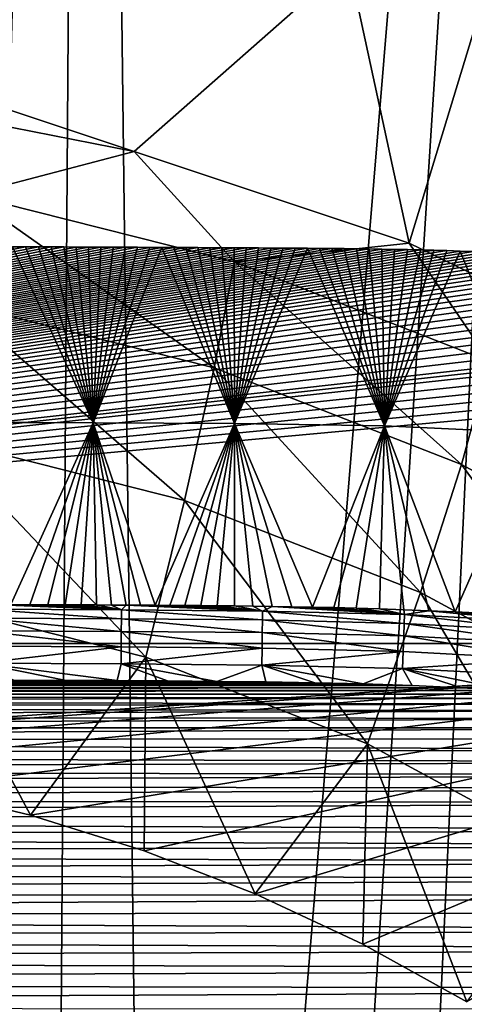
# Model space of a CAD drawing. Header units: metres. Extents: x -26 to 26, y -147 to 24.
# Tile 223 of 254: x 4.25 to 8.35, y -10.32 to -1.23. Entities that reach past the tile are written whole.
import ezdxf

# ---------------------------------------------------------------- set-up
doc = ezdxf.new("R2010")
doc.units = ezdxf.units.M
doc.layers.add('solid_12_411_052_XXX', color=7, linetype='CONTINUOUS')

msp = doc.modelspace()

# ---------------------------------------------------------------- linework, layer by layer
at = {"layer": 'solid_12_411_052_XXX'}
for points in [[(0, -26.985559, 3.65), (0, 24.335443, 3.65), (4.878562, 24.32354, 3.65)], [(1.215169, -26.984751, 3.65), (0, -26.985559, 3.65), (4.878562, 24.32354, 3.65)], [(2.372375, -26.982689, 3.65), (1.215169, -26.984751, 3.65), (4.878562, 24.32354, 3.65)], [(3.470548, -26.979292, 3.65), (2.372375, -26.982689, 3.65), (4.878562, 24.32354, 3.65)], [(4.515889, -26.975029, 3.65), (3.470548, -26.979292, 3.65), (4.878562, 24.32354, 3.65)], [(5.509512, -26.969988, 3.65), (4.515889, -26.975029, 3.65), (4.878562, 24.32354, 3.65)], [(5.509512, -26.969988, 3.65), (4.878562, 24.32354, 3.65), (9.757009, 24.287872, 3.65)], [(6.456314, -26.964512, 3.65), (5.509512, -26.969988, 3.65), (9.757009, 24.287872, 3.65)], [(7.357149, -26.958584, 3.65), (6.456314, -26.964512, 3.65), (9.757009, 24.287872, 3.65)], [(8.215926, -26.952276, 3.65), (7.357149, -26.958584, 3.65), (9.757009, 24.287872, 3.65)], [(9.033785, -26.945332, 3.65), (8.215926, -26.952276, 3.65), (9.757009, 24.287872, 3.65)], [(0.000015, -0.673572, 129.643326), (2.675766, -1.926248, 129.422455), (5.30579, -2.441444, 129.331604)], [(7.286613, -0.698955, 129.63884), (0.000015, -0.673572, 129.643326), (5.30579, -2.441444, 129.331604)], [(7.286613, -0.698955, 129.63884), (5.30579, -2.441444, 129.331604), (7.845029, -3.290306, 129.181931)], [(8.626284, -0.720475, 129.635056), (7.286613, -0.698955, 129.63884), (7.845029, -3.290306, 129.181931)], [(8.626284, -0.720475, 129.635056), (7.845029, -3.290306, 129.181931), (10.25, -4.45829, 128.975998)], [(5.30579, -2.441444, 129.331604), (2.675766, -1.926248, 129.422455), (3.780162, -2.841815, 131.687668)], [(5.30579, -2.441444, 129.331604), (3.780162, -2.841815, 131.687668), (6.233995, -3.462281, 131.578262)], [(7.845029, -3.290306, 129.181931), (5.30579, -2.441444, 129.331604), (6.233995, -3.462281, 131.578262)], [(6.044744, -4.441413, 133.777054), (3.780162, -2.841815, 131.687668), (3.665404, -3.839783, 133.883133)], [(6.044744, -4.441413, 133.777054), (6.233995, -3.462281, 131.578262), (3.780162, -2.841815, 131.687668)], [(-14.065224, -6.986013, 139.750763), (4.183087, -3.322354, 142.316055), (4.30353, -3.322811, 142.315735)], [(-14.065224, -6.986013, 139.750763), (4.30353, -3.322811, 142.315735), (4.422657, -3.323275, 142.315399)], [(-14.065224, -6.986013, 139.750763), (4.422657, -3.323275, 142.315399), (4.540495, -3.323746, 142.315079)], [(-14.065224, -6.986013, 139.750763), (4.540495, -3.323746, 142.315079), (4.657064, -3.324224, 142.314743)], [(-14.065224, -6.986013, 139.750763), (4.657064, -3.324224, 142.314743), (4.772137, -3.324708, 142.314392)], [(-14.065224, -6.986013, 139.750763), (4.772137, -3.324708, 142.314392), (4.886117, -3.3252, 142.314056)], [(-14.065224, -6.986013, 139.750763), (4.886117, -3.3252, 142.314056), (4.999686, -3.3257, 142.313705)], [(-14.065224, -6.986013, 139.750763), (4.999686, -3.3257, 142.313705), (5.112683, -3.326209, 142.313354)], [(-14.065224, -6.986013, 139.750763), (5.112683, -3.326209, 142.313354), (5.225496, -3.326729, 142.312988)], [(-14.065224, -6.986013, 139.750763), (5.225496, -3.326729, 142.312988), (5.338325, -3.32726, 142.312607)], [(-14.065224, -6.986013, 139.750763), (5.338325, -3.32726, 142.312607), (5.450829, -3.327801, 142.312241)], [(-14.065224, -6.986013, 139.750763), (5.450829, -3.327801, 142.312241), (5.562704, -3.328349, 142.311844)], [(-14.065224, -6.986013, 139.750763), (5.562704, -3.328349, 142.311844), (5.674069, -3.328906, 142.311462)], [(-14.065224, -6.986013, 139.750763), (5.674069, -3.328906, 142.311462), (5.785036, -3.329472, 142.311066)], [(-14.065224, -6.986013, 139.750763), (5.785036, -3.329472, 142.311066), (5.895407, -3.330045, 142.310669)], [(-14.065224, -6.986013, 139.750763), (5.895407, -3.330045, 142.310669), (6.005954, -3.330629, 142.310257)], [(-14.065224, -6.986013, 139.750763), (6.005954, -3.330629, 142.310257), (6.117166, -3.331227, 142.30983)], [(-14.065224, -6.986013, 139.750763), (6.117166, -3.331227, 142.30983), (6.228846, -3.331837, 142.309402)], [(-14.065224, -6.986013, 139.750763), (6.228846, -3.331837, 142.309402), (6.341213, -3.332458, 142.308975)], [(-14.065224, -6.986013, 139.750763), (6.341213, -3.332458, 142.308975), (6.454322, -3.333091, 142.308533)], [(-14.065224, -6.986013, 139.750763), (6.454322, -3.333091, 142.308533), (6.567448, -3.333744, 142.308075)], [(-14.065224, -6.986013, 139.750763), (6.567448, -3.333744, 142.308075), (6.680343, -3.334404, 142.307617)], [(-14.065224, -6.986013, 139.750763), (6.680343, -3.334404, 142.307617), (6.793179, -3.335109, 142.307114)], [(-14.065224, -6.986013, 139.750763), (6.793179, -3.335109, 142.307114), (6.905883, -3.335898, 142.306564)], [(-14.065224, -6.986013, 139.750763), (6.905883, -3.335898, 142.306564), (7.018487, -3.336763, 142.305954)], [(-14.065224, -6.986013, 139.750763), (7.018487, -3.336763, 142.305954), (7.131571, -3.337782, 142.305252)], [(-14.065224, -6.986013, 139.750763), (7.131571, -3.337782, 142.305252), (7.245031, -3.338943, 142.304428)], [(-14.065224, -6.986013, 139.750763), (7.245031, -3.338943, 142.304428), (7.359312, -3.340299, 142.303482)], [(-14.065224, -6.986013, 139.750763), (7.359312, -3.340299, 142.303482), (7.47477, -3.341887, 142.302368)], [(-14.065224, -6.986013, 139.750763), (7.47477, -3.341887, 142.302368), (7.591341, -3.343711, 142.301086)], [(-14.065224, -6.986013, 139.750763), (7.591341, -3.343711, 142.301086), (7.709545, -3.345859, 142.299591)], [(-14.065224, -6.986013, 139.750763), (7.709545, -3.345859, 142.299591), (7.829503, -3.348314, 142.297867)], [(-14.065224, -6.986013, 139.750763), (7.829503, -3.348314, 142.297867), (7.950331, -3.351137, 142.295898)], [(-14.065224, -6.986013, 139.750763), (7.950331, -3.351137, 142.295898), (8.071877, -3.354353, 142.29364)], [(-14.065224, -6.986013, 139.750763), (8.071877, -3.354353, 142.29364), (8.193899, -3.357965, 142.291107)], [(-14.065224, -6.986013, 139.750763), (8.193899, -3.357965, 142.291107), (8.315333, -3.361998, 142.288284)], [(-14.065224, -6.986013, 139.750763), (8.315333, -3.361998, 142.288284), (8.43632, -3.366439, 142.285187)], [(4.183087, -3.322354, 142.316055), (3.665327, -4.941205, 151.50914), (4.929465, -4.946619, 151.508652)], [(4.30353, -3.322811, 142.315735), (4.183087, -3.322354, 142.316055), (4.929465, -4.946619, 151.508652)], [(4.422657, -3.323275, 142.315399), (4.30353, -3.322811, 142.315735), (4.929465, -4.946619, 151.508652)], [(4.540495, -3.323746, 142.315079), (4.422657, -3.323275, 142.315399), (4.929465, -4.946619, 151.508652)], [(4.657064, -3.324224, 142.314743), (4.540495, -3.323746, 142.315079), (4.929465, -4.946619, 151.508652)], [(4.772137, -3.324708, 142.314392), (4.657064, -3.324224, 142.314743), (4.929465, -4.946619, 151.508652)], [(4.886117, -3.3252, 142.314056), (4.772137, -3.324708, 142.314392), (4.929465, -4.946619, 151.508652)], [(4.999686, -3.3257, 142.313705), (4.886117, -3.3252, 142.314056), (4.929465, -4.946619, 151.508652)], [(5.112683, -3.326209, 142.313354), (4.999686, -3.3257, 142.313705), (4.929465, -4.946619, 151.508652)], [(5.225496, -3.326729, 142.312988), (5.112683, -3.326209, 142.313354), (4.929465, -4.946619, 151.508652)], [(5.338325, -3.32726, 142.312607), (5.225496, -3.326729, 142.312988), (4.929465, -4.946619, 151.508652)], [(5.450829, -3.327801, 142.312241), (5.338325, -3.32726, 142.312607), (4.929465, -4.946619, 151.508652)], [(5.562704, -3.328349, 142.311844), (5.450829, -3.327801, 142.312241), (4.929465, -4.946619, 151.508652)], [(5.562704, -3.328349, 142.311844), (4.929465, -4.946619, 151.508652), (6.233467, -4.95393, 151.508072)], [(5.674069, -3.328906, 142.311462), (5.562704, -3.328349, 142.311844), (6.233467, -4.95393, 151.508072)], [(5.785036, -3.329472, 142.311066), (5.674069, -3.328906, 142.311462), (6.233467, -4.95393, 151.508072)], [(5.895407, -3.330045, 142.310669), (5.785036, -3.329472, 142.311066), (6.233467, -4.95393, 151.508072)], [(6.005954, -3.330629, 142.310257), (5.895407, -3.330045, 142.310669), (6.233467, -4.95393, 151.508072)], [(6.117166, -3.331227, 142.30983), (6.005954, -3.330629, 142.310257), (6.233467, -4.95393, 151.508072)], [(6.228846, -3.331837, 142.309402), (6.117166, -3.331227, 142.30983), (6.233467, -4.95393, 151.508072)], [(6.341213, -3.332458, 142.308975), (6.228846, -3.331837, 142.309402), (6.233467, -4.95393, 151.508072)], [(6.454322, -3.333091, 142.308533), (6.341213, -3.332458, 142.308975), (6.233467, -4.95393, 151.508072)], [(6.567448, -3.333744, 142.308075), (6.454322, -3.333091, 142.308533), (6.233467, -4.95393, 151.508072)], [(6.680343, -3.334404, 142.307617), (6.567448, -3.333744, 142.308075), (6.233467, -4.95393, 151.508072)], [(6.793179, -3.335109, 142.307114), (6.680343, -3.334404, 142.307617), (6.233467, -4.95393, 151.508072)], [(6.905883, -3.335898, 142.306564), (6.793179, -3.335109, 142.307114), (6.233467, -4.95393, 151.508072)], [(6.905883, -3.335898, 142.306564), (6.233467, -4.95393, 151.508072), (7.617639, -4.975225, 151.506378)], [(7.845029, -3.290306, 129.181931), (6.233995, -3.462281, 131.578262), (8.589515, -4.38073, 131.416321)], [(7.018487, -3.336763, 142.305954), (6.905883, -3.335898, 142.306564), (7.617639, -4.975225, 151.506378)], [(7.131571, -3.337782, 142.305252), (7.018487, -3.336763, 142.305954), (7.617639, -4.975225, 151.506378)], [(7.245031, -3.338943, 142.304428), (7.131571, -3.337782, 142.305252), (7.617639, -4.975225, 151.506378)], [(7.359312, -3.340299, 142.303482), (7.245031, -3.338943, 142.304428), (7.617639, -4.975225, 151.506378)], [(7.47477, -3.341887, 142.302368), (7.359312, -3.340299, 142.303482), (7.617639, -4.975225, 151.506378)], [(7.591341, -3.343711, 142.301086), (7.47477, -3.341887, 142.302368), (7.617639, -4.975225, 151.506378)], [(7.709545, -3.345859, 142.299591), (7.591341, -3.343711, 142.301086), (7.617639, -4.975225, 151.506378)], [(7.829503, -3.348314, 142.297867), (7.709545, -3.345859, 142.299591), (7.617639, -4.975225, 151.506378)], [(7.950331, -3.351137, 142.295898), (7.829503, -3.348314, 142.297867), (7.617639, -4.975225, 151.506378)], [(8.071877, -3.354353, 142.29364), (7.950331, -3.351137, 142.295898), (7.617639, -4.975225, 151.506378)], [(8.193899, -3.357965, 142.291107), (8.071877, -3.354353, 142.29364), (7.617639, -4.975225, 151.506378)], [(8.315333, -3.361998, 142.288284), (8.193899, -3.357965, 142.291107), (7.617639, -4.975225, 151.506378)], [(8.315333, -3.361998, 142.288284), (7.617639, -4.975225, 151.506378), (8.997717, -5.040295, 151.500885)], [(10.25, -4.45829, 128.975998), (7.845029, -3.290306, 129.181931), (8.589515, -4.38073, 131.416321)], [(8.43632, -3.366439, 142.285187), (8.315333, -3.361998, 142.288284), (8.997717, -5.040295, 151.500885)], [(-14.065224, -6.986013, 139.750763), (8.43632, -3.366439, 142.285187), (8.558736, -3.371434, 142.281677)], [(-14.065224, -6.986013, 139.750763), (8.558736, -3.371434, 142.281677), (8.68224, -3.376937, 142.277832)], [(-14.065224, -6.986013, 139.750763), (8.68224, -3.376937, 142.277832), (8.808397, -3.383125, 142.273499)], [(-14.065224, -6.986013, 139.750763), (8.808397, -3.383125, 142.273499), (8.938761, -3.390138, 142.268585)], [(-14.065224, -6.986013, 139.750763), (8.938761, -3.390138, 142.268585), (9.073064, -3.397974, 142.263092)], [(-14.065224, -6.986013, 139.750763), (9.073064, -3.397974, 142.263092), (9.213858, -3.407063, 142.256729)], [(-14.065224, -6.986013, 139.750763), (9.213858, -3.407063, 142.256729), (9.360723, -3.417274, 142.249588)], [(-14.065224, -6.986013, 139.750763), (9.360723, -3.417274, 142.249588), (9.515238, -3.429116, 142.241287)], [(-14.065224, -6.986013, 139.750763), (9.515238, -3.429116, 142.241287), (9.678518, -3.442776, 142.231735)], [(-14.065224, -6.986013, 139.750763), (9.678518, -3.442776, 142.231735), (9.85016, -3.458359, 142.22081)], [(-14.065224, -6.986013, 139.750763), (9.85016, -3.458359, 142.22081), (10.030663, -3.476466, 142.208145)], [(-14.065224, -6.986013, 139.750763), (10.030663, -3.476466, 142.208145), (10.219951, -3.496919, 142.193817)], [(-14.065224, -6.986013, 139.750763), (10.219951, -3.496919, 142.193817), (10.418022, -3.520506, 142.177307)], [(-14.065224, -6.986013, 139.750763), (10.418022, -3.520506, 142.177307), (10.625208, -3.547258, 142.158569)], [(8.328755, -5.33198, 133.620026), (6.233995, -3.462281, 131.578262), (6.044744, -4.441413, 133.777054)], [(8.328755, -5.33198, 133.620026), (8.589515, -4.38073, 131.416321), (6.233995, -3.462281, 131.578262)], [(-14.065224, -6.986013, 139.750763), (10.625208, -3.547258, 142.158569), (10.840792, -3.577533, 142.137375)], [(-14.065224, -6.986013, 139.750763), (10.840792, -3.577533, 142.137375), (11.064545, -3.612046, 142.113205)], [(-14.065224, -6.986013, 139.750763), (11.064545, -3.612046, 142.113205), (11.296384, -3.650596, 142.086212)], [(-14.065224, -6.986013, 139.750763), (11.296384, -3.650596, 142.086212), (11.531694, -3.69331, 142.056305)], [(-14.065224, -6.986013, 139.750763), (11.531694, -3.69331, 142.056305), (11.771184, -3.740322, 142.023392)], [(-14.065224, -6.986013, 139.750763), (11.771184, -3.740322, 142.023392), (12.011703, -3.791238, 141.987732)], [(-14.065224, -6.986013, 139.750763), (12.011703, -3.791238, 141.987732), (12.250581, -3.845859, 141.949493)], [(-14.065224, -6.986013, 139.750763), (12.250581, -3.845859, 141.949493), (12.488471, -3.904176, 141.908661)], [(-14.065224, -6.986013, 139.750763), (12.488471, -3.904176, 141.908661), (12.723006, -3.965746, 141.86554)], [(3.665404, -3.839783, 133.883133), (3.498751, -5.089896, 135.94194), (5.769911, -5.664172, 135.840683)], [(6.044744, -4.441413, 133.777054), (3.665404, -3.839783, 133.883133), (5.769911, -5.664172, 135.840683)], [(-14.065224, -6.986013, 139.750763), (12.723006, -3.965746, 141.86554), (12.831083, -3.995544, 141.844681)], [(-14.065224, -6.986013, 139.750763), (12.831083, -3.995544, 141.844681), (12.954575, -4.03069, 141.820068)], [(-14.065224, -6.986013, 139.750763), (12.954575, -4.03069, 141.820068), (13.182135, -4.098542, 141.772568)], [(-14.065224, -6.986013, 139.750763), (13.182135, -4.098542, 141.772568), (13.405023, -4.169107, 141.723145)], [(-14.065224, -6.986013, 139.750763), (13.405023, -4.169107, 141.723145), (13.623698, -4.242439, 141.671799)], [(-14.065224, -6.986013, 139.750763), (13.623698, -4.242439, 141.671799), (13.838276, -4.318387, 141.618622)], [(-14.065224, -6.986013, 139.750763), (13.838276, -4.318387, 141.618622), (14.048707, -4.396983, 141.563599)], [(14.065229, -6.986013, 139.750763), (-14.065224, -6.986013, 139.750763), (14.048707, -4.396983, 141.563599)], [(6.044744, -4.441413, 133.777054), (5.769911, -5.664172, 135.840683), (7.950077, -6.514247, 135.690796)], [(8.328755, -5.33198, 133.620026), (6.044744, -4.441413, 133.777054), (7.950077, -6.514247, 135.690796)], [(10.481418, -6.497438, 133.414536), (8.589515, -4.38073, 131.416321), (8.328755, -5.33198, 133.620026)], [(3.665327, -4.941205, 151.50914), (4.16838, -6.626173, 161.055786), (4.929465, -4.946619, 151.508652)], [(4.929465, -4.946619, 151.508652), (4.16838, -6.626173, 161.055786), (4.343074, -6.626912, 161.055786)], [(4.929465, -4.946619, 151.508652), (4.343074, -6.626912, 161.055786), (4.510056, -6.62765, 161.055786)], [(4.929465, -4.946619, 151.508652), (4.510056, -6.62765, 161.055786), (4.668548, -6.628379, 161.055801)], [(4.929465, -4.946619, 151.508652), (4.668548, -6.628379, 161.055801), (4.817751, -6.629092, 161.055817)], [(4.929465, -4.946619, 151.508652), (4.817751, -6.629092, 161.055817), (4.959828, -6.629795, 161.055832)], [(4.929465, -4.946619, 151.508652), (4.959828, -6.629795, 161.055832), (5.098698, -6.630503, 161.055847)], [(4.929465, -4.946619, 151.508652), (5.098698, -6.630503, 161.055847), (5.233769, -6.631209, 161.055878)], [(4.929465, -4.946619, 151.508652), (5.233769, -6.631209, 161.055878), (5.365506, -6.631924, 161.055923)], [(4.929465, -4.946619, 151.508652), (5.365506, -6.631924, 161.055923), (5.500745, -6.632703, 161.055954)], [(4.929465, -4.946619, 151.508652), (5.500745, -6.632703, 161.055954), (6.233467, -4.95393, 151.508072)], [(6.233467, -4.95393, 151.508072), (5.500745, -6.632703, 161.055954), (5.635308, -6.633543, 161.055984)], [(6.233467, -4.95393, 151.508072), (5.635308, -6.633543, 161.055984), (5.774137, -6.634498, 161.056015)], [(6.233467, -4.95393, 151.508072), (5.774137, -6.634498, 161.056015), (5.921186, -6.63563, 161.056046)], [(6.233467, -4.95393, 151.508072), (5.921186, -6.63563, 161.056046), (6.072814, -6.63696, 161.056061)], [(6.233467, -4.95393, 151.508072), (6.072814, -6.63696, 161.056061), (6.232725, -6.638583, 161.056076)], [(6.233467, -4.95393, 151.508072), (6.232725, -6.638583, 161.056076), (6.402286, -6.640593, 161.056076)], [(6.233467, -4.95393, 151.508072), (6.402286, -6.640593, 161.056076), (6.579176, -6.643053, 161.056091)], [(6.233467, -4.95393, 151.508072), (6.579176, -6.643053, 161.056091), (6.762055, -6.646033, 161.056107)], [(6.233467, -4.95393, 151.508072), (6.762055, -6.646033, 161.056107), (6.952497, -6.649652, 161.056122)], [(6.233467, -4.95393, 151.508072), (6.952497, -6.649652, 161.056122), (7.617639, -4.975225, 151.506378)], [(7.617639, -4.975225, 151.506378), (6.952497, -6.649652, 161.056122), (7.150897, -6.654032, 161.056152)], [(7.617639, -4.975225, 151.506378), (7.150897, -6.654032, 161.056152), (7.356609, -6.659292, 161.056198)], [(7.617639, -4.975225, 151.506378), (7.356609, -6.659292, 161.056198), (7.570688, -6.66561, 161.056229)], [(7.617639, -4.975225, 151.506378), (7.570688, -6.66561, 161.056229), (7.794432, -6.673213, 161.056259)], [(7.617639, -4.975225, 151.506378), (7.794432, -6.673213, 161.056259), (8.027081, -6.682298, 161.056274)], [(7.617639, -4.975225, 151.506378), (8.027081, -6.682298, 161.056274), (8.27061, -6.693201, 161.056274)], [(7.617639, -4.975225, 151.506378), (8.27061, -6.693201, 161.056274), (8.997717, -5.040295, 151.500885)], [(3.498751, -5.089896, 135.94194), (3.282631, -6.573935, 137.834061), (5.4135, -7.112738, 137.739059)], [(5.769911, -5.664172, 135.840683), (3.498751, -5.089896, 135.94194), (5.4135, -7.112738, 137.739059)], [(8.997717, -5.040295, 151.500885), (8.27061, -6.693201, 161.056274), (8.525073, -6.70625, 161.056213)], [(8.328755, -5.33198, 133.620026), (7.950077, -6.514247, 135.690796), (10.004865, -7.626716, 135.494644)], [(10.481418, -6.497438, 133.414536), (8.328755, -5.33198, 133.620026), (10.004865, -7.626716, 135.494644)], [(5.769911, -5.664172, 135.840683), (5.4135, -7.112738, 137.739059), (7.458995, -7.910303, 137.598434)], [(7.950077, -6.514247, 135.690796), (5.769911, -5.664172, 135.840683), (7.458995, -7.910303, 137.598434)], [(7.950077, -6.514247, 135.690796), (7.458995, -7.910303, 137.598434), (9.386858, -8.954054, 137.414398)], [(10.004865, -7.626716, 135.494644), (7.950077, -6.514247, 135.690796), (9.386858, -8.954054, 137.414398)], [(3.282631, -6.573935, 137.834061), (3.280498, -8.313964, 139.516617), (4.350212, -8.570685, 139.471344)], [(5.4135, -7.112738, 137.739059), (3.282631, -6.573935, 137.834061), (4.350212, -8.570685, 139.471344)], [(3.985404, -6.625433, 161.055786), (3.891182, -6.669039, 161.206528), (5.189232, -6.675224, 161.206543)], [(4.16838, -6.626173, 161.055786), (3.985404, -6.625433, 161.055786), (5.189232, -6.675224, 161.206543)], [(4.343074, -6.626912, 161.055786), (4.16838, -6.626173, 161.055786), (5.189232, -6.675224, 161.206543)], [(4.510056, -6.62765, 161.055786), (4.343074, -6.626912, 161.055786), (5.189232, -6.675224, 161.206543)], [(4.668548, -6.628379, 161.055801), (4.510056, -6.62765, 161.055786), (5.189232, -6.675224, 161.206543)], [(4.817751, -6.629092, 161.055817), (4.668548, -6.628379, 161.055801), (5.189232, -6.675224, 161.206543)], [(4.959828, -6.629795, 161.055832), (4.817751, -6.629092, 161.055817), (5.189232, -6.675224, 161.206543)], [(5.098698, -6.630503, 161.055847), (4.959828, -6.629795, 161.055832), (5.189232, -6.675224, 161.206543)], [(5.233769, -6.631209, 161.055878), (5.098698, -6.630503, 161.055847), (5.189232, -6.675224, 161.206543)], [(5.233769, -6.631209, 161.055878), (5.189232, -6.675224, 161.206543), (6.491404, -6.686018, 161.206726)], [(5.365506, -6.631924, 161.055923), (5.233769, -6.631209, 161.055878), (6.491404, -6.686018, 161.206726)], [(5.500745, -6.632703, 161.055954), (5.365506, -6.631924, 161.055923), (6.491404, -6.686018, 161.206726)], [(5.635308, -6.633543, 161.055984), (5.500745, -6.632703, 161.055954), (6.491404, -6.686018, 161.206726)], [(5.774137, -6.634498, 161.056015), (5.635308, -6.633543, 161.055984), (6.491404, -6.686018, 161.206726)], [(5.921186, -6.63563, 161.056046), (5.774137, -6.634498, 161.056015), (6.491404, -6.686018, 161.206726)], [(6.072814, -6.63696, 161.056061), (5.921186, -6.63563, 161.056046), (6.491404, -6.686018, 161.206726)], [(5.188798, -6.756872, 161.350998), (3.891182, -6.669039, 161.206528), (3.890944, -6.750686, 161.350983)], [(5.188798, -6.756872, 161.350998), (5.189232, -6.675224, 161.206543), (3.891182, -6.669039, 161.206528)], [(6.49028, -6.767686, 161.35112), (5.189232, -6.675224, 161.206543), (5.188798, -6.756872, 161.350998)], [(6.49028, -6.767686, 161.35112), (6.491404, -6.686018, 161.206726), (5.189232, -6.675224, 161.206543)], [(6.232725, -6.638583, 161.056076), (6.072814, -6.63696, 161.056061), (6.491404, -6.686018, 161.206726)], [(6.402286, -6.640593, 161.056076), (6.232725, -6.638583, 161.056076), (6.491404, -6.686018, 161.206726)], [(6.579176, -6.643053, 161.056091), (6.402286, -6.640593, 161.056076), (6.491404, -6.686018, 161.206726)], [(7.798738, -6.799304, 161.351227), (6.491404, -6.686018, 161.206726), (6.49028, -6.767686, 161.35112)], [(6.579176, -6.643053, 161.056091), (6.491404, -6.686018, 161.206726), (7.8017, -6.717686, 161.206879)], [(7.798738, -6.799304, 161.351227), (7.8017, -6.717686, 161.206879), (6.491404, -6.686018, 161.206726)], [(6.762055, -6.646033, 161.056107), (6.579176, -6.643053, 161.056091), (7.8017, -6.717686, 161.206879)], [(6.952497, -6.649652, 161.056122), (6.762055, -6.646033, 161.056107), (7.8017, -6.717686, 161.206879)], [(7.150897, -6.654032, 161.056152), (6.952497, -6.649652, 161.056122), (7.8017, -6.717686, 161.206879)], [(7.356609, -6.659292, 161.056198), (7.150897, -6.654032, 161.056152), (7.8017, -6.717686, 161.206879)], [(7.570688, -6.66561, 161.056229), (7.356609, -6.659292, 161.056198), (7.8017, -6.717686, 161.206879)], [(7.794432, -6.673213, 161.056259), (7.570688, -6.66561, 161.056229), (7.8017, -6.717686, 161.206879)], [(8.027081, -6.682298, 161.056274), (7.794432, -6.673213, 161.056259), (7.8017, -6.717686, 161.206879)], [(9.114702, -6.870193, 161.350998), (7.8017, -6.717686, 161.206879), (7.798738, -6.799304, 161.351227)], [(8.027081, -6.682298, 161.056274), (7.8017, -6.717686, 161.206879), (9.120713, -6.788777, 161.206558)], [(9.114702, -6.870193, 161.350998), (9.120713, -6.788777, 161.206558), (7.8017, -6.717686, 161.206879)], [(8.27061, -6.693201, 161.056274), (8.027081, -6.682298, 161.056274), (9.120713, -6.788777, 161.206558)], [(8.525073, -6.70625, 161.056213), (8.27061, -6.693201, 161.056274), (9.120713, -6.788777, 161.206558)], [(3.890944, -6.750686, 161.350983), (3.89062, -6.867297, 161.475754), (5.188196, -6.873481, 161.475769)], [(5.188798, -6.756872, 161.350998), (3.890944, -6.750686, 161.350983), (5.188196, -6.873481, 161.475769)], [(5.188798, -6.756872, 161.350998), (5.188196, -6.873481, 161.475769), (6.488693, -6.88429, 161.475845)], [(6.49028, -6.767686, 161.35112), (5.188798, -6.756872, 161.350998), (6.488693, -6.88429, 161.475845)], [(6.49028, -6.767686, 161.35112), (6.488693, -6.88429, 161.475845), (7.794536, -6.91582, 161.475906)], [(7.798738, -6.799304, 161.351227), (6.49028, -6.767686, 161.35112), (7.794536, -6.91582, 161.475906)], [(7.798738, -6.799304, 161.351227), (7.794536, -6.91582, 161.475906), (9.106156, -6.986485, 161.475769)], [(9.114702, -6.870193, 161.350998), (7.798738, -6.799304, 161.351227), (9.106156, -6.986485, 161.475769)], [(3.89062, -6.867297, 161.475754), (3.890234, -7.010488, 161.568817), (5.187469, -7.016667, 161.568832)], [(5.188196, -6.873481, 161.475769), (3.89062, -6.867297, 161.475754), (5.187469, -7.016667, 161.568832)], [(5.188196, -6.873481, 161.475769), (5.187469, -7.016667, 161.568832), (6.486758, -7.027452, 161.568863)], [(6.488693, -6.88429, 161.475845), (5.188196, -6.873481, 161.475769), (6.486758, -7.027452, 161.568863)], [(6.488693, -6.88429, 161.475845), (6.486758, -7.027452, 161.568863), (7.789395, -7.058863, 161.568893)], [(7.794536, -6.91582, 161.475906), (6.488693, -6.88429, 161.475845), (7.789395, -7.058863, 161.568893)], [(-1.100324, -8.01886, 139.568649), (-14.065224, -6.986013, 139.750763), (14.065229, -6.986013, 139.750763)], [(0, -7.981844, 139.575165), (-1.100324, -8.01886, 139.568649), (14.065229, -6.986013, 139.750763)], [(1.100324, -8.01886, 139.568649), (0, -7.981844, 139.575165), (14.065229, -6.986013, 139.750763)], [(2.195562, -8.129744, 139.549088), (1.100324, -8.01886, 139.568649), (14.065229, -6.986013, 139.750763)], [(3.280498, -8.313964, 139.516617), (2.195562, -8.129744, 139.549088), (14.065229, -6.986013, 139.750763)], [(4.350212, -8.570685, 139.471344), (3.280498, -8.313964, 139.516617), (14.065229, -6.986013, 139.750763)], [(5.39958, -8.898682, 139.413513), (4.350212, -8.570685, 139.471344), (14.065229, -6.986013, 139.750763)], [(6.423801, -9.296445, 139.343384), (5.39958, -8.898682, 139.413513), (14.065229, -6.986013, 139.750763)], [(7.418082, -9.762122, 139.261276), (6.423801, -9.296445, 139.343384), (14.065229, -6.986013, 139.750763)], [(8.377735, -10.29351, 139.167572), (7.418082, -9.762122, 139.261276), (14.065229, -6.986013, 139.750763)], [(7.794536, -6.91582, 161.475906), (7.789395, -7.058863, 161.568893), (9.095691, -7.129295, 161.568832)], [(9.106156, -6.986485, 161.475769), (7.794536, -6.91582, 161.475906), (9.095691, -7.129295, 161.568832)], [(5.187469, -7.016667, 161.568832), (3.890234, -7.010488, 161.568817), (3.889824, -7.166941, 161.624023)], [(5.187469, -7.016667, 161.568832), (3.889824, -7.166941, 161.624023), (5.186683, -7.173115, 161.624023)], [(6.486758, -7.027452, 161.568863), (5.187469, -7.016667, 161.568832), (5.186683, -7.173115, 161.624023)], [(6.486758, -7.027452, 161.568863), (5.186683, -7.173115, 161.624023), (6.484654, -7.183862, 161.624039)], [(7.789395, -7.058863, 161.568893), (6.486758, -7.027452, 161.568863), (6.484654, -7.183862, 161.624039)], [(7.789395, -7.058863, 161.568893), (6.484654, -7.183862, 161.624039), (7.783794, -7.215142, 161.624039)], [(9.095691, -7.129295, 161.568832), (7.789395, -7.058863, 161.568893), (7.783794, -7.215142, 161.624039)], [(3.889824, -7.166941, 161.624023), (4.67918, -7.325761, 161.641327), (5.150554, -7.328324, 161.641327)], [(5.186683, -7.173115, 161.624023), (3.889824, -7.166941, 161.624023), (5.150554, -7.328324, 161.641327)], [(3.889824, -7.166941, 161.624023), (4.196774, -7.323575, 161.641327), (4.67918, -7.325761, 161.641327)], [(5.4135, -7.112738, 137.739059), (4.350212, -8.570685, 139.471344), (5.39958, -8.898682, 139.413513)], [(5.186683, -7.173115, 161.624023), (5.150554, -7.328324, 161.641327), (5.613705, -7.331294, 161.641327)], [(5.186683, -7.173115, 161.624023), (5.613705, -7.331294, 161.641327), (6.070269, -7.334816, 161.641327)], [(6.484654, -7.183862, 161.624039), (5.186683, -7.173115, 161.624023), (6.070269, -7.334816, 161.641327)], [(5.4135, -7.112738, 137.739059), (5.39958, -8.898682, 139.413513), (6.423801, -9.296445, 139.343384)], [(7.458995, -7.910303, 137.598434), (5.4135, -7.112738, 137.739059), (6.423801, -9.296445, 139.343384)], [(9.095691, -7.129295, 161.568832), (7.783794, -7.215142, 161.624039), (9.084276, -7.285339, 161.624039)], [(6.484654, -7.183862, 161.624039), (6.070269, -7.334816, 161.641327), (6.523067, -7.339802, 161.641327)], [(6.484654, -7.183862, 161.624039), (6.973279, -7.347443, 161.641327), (7.421998, -7.358555, 161.641327)], [(7.783794, -7.215142, 161.624039), (6.484654, -7.183862, 161.624039), (7.421998, -7.358555, 161.641327)], [(6.484654, -7.183862, 161.624039), (6.523067, -7.339802, 161.641327), (6.973279, -7.347443, 161.641327)], [(7.783794, -7.215142, 161.624039), (7.421998, -7.358555, 161.641327), (7.871447, -7.373943, 161.641327)], [(7.783794, -7.215142, 161.624039), (8.323673, -7.394317, 161.641327), (8.780234, -7.420285, 161.641327)], [(9.084276, -7.285339, 161.624039), (7.783794, -7.215142, 161.624039), (8.780234, -7.420285, 161.641327)], [(7.783794, -7.215142, 161.624039), (7.871447, -7.373943, 161.641327), (8.323673, -7.394317, 161.641327)], [(-7.655488, -7.366044, 161.641327), (7.421998, -7.358555, 161.641327), (-7.145957, -7.351256, 161.641327)], [(-7.655488, -7.366044, 161.641327), (7.871447, -7.373943, 161.641327), (7.421998, -7.358555, 161.641327)], [(-7.145957, -7.351256, 161.641327), (6.973279, -7.347443, 161.641327), (-6.636557, -7.341424, 161.641327)], [(-7.145957, -7.351256, 161.641327), (7.421998, -7.358555, 161.641327), (6.973279, -7.347443, 161.641327)], [(-6.636557, -7.341424, 161.641327), (6.523067, -7.339802, 161.641327), (-6.125268, -7.335284, 161.641327)], [(-6.636557, -7.341424, 161.641327), (6.973279, -7.347443, 161.641327), (6.523067, -7.339802, 161.641327)], [(-6.125268, -7.335284, 161.641327), (6.070269, -7.334816, 161.641327), (5.613705, -7.331294, 161.641327)], [(-6.125268, -7.335284, 161.641327), (5.613705, -7.331294, 161.641327), (-5.613888, -7.331338, 161.641327)], [(-6.125268, -7.335284, 161.641327), (6.523067, -7.339802, 161.641327), (6.070269, -7.334816, 161.641327)], [(-5.613888, -7.331338, 161.641327), (5.150554, -7.328324, 161.641327), (-5.10359, -7.328051, 161.641327)], [(-5.613888, -7.331338, 161.641327), (5.613705, -7.331294, 161.641327), (5.150554, -7.328324, 161.641327)], [(-5.10359, -7.328051, 161.641327), (4.67918, -7.325761, 161.641327), (-4.58566, -7.325304, 161.641327)], [(-5.10359, -7.328051, 161.641327), (5.150554, -7.328324, 161.641327), (4.67918, -7.325761, 161.641327)], [(-4.58566, -7.325304, 161.641327), (4.67918, -7.325761, 161.641327), (4.196774, -7.323575, 161.641327)], [(-9.813286, -7.504591, 161.641342), (9.709285, -7.494291, 161.641342), (-9.246296, -7.453524, 161.641342)], [(-9.246296, -7.453524, 161.641342), (8.780234, -7.420285, 161.641327), (-8.700165, -7.415234, 161.641327)], [(-9.246296, -7.453524, 161.641342), (9.24224, -7.453234, 161.641342), (8.780234, -7.420285, 161.641327)], [(-9.246296, -7.453524, 161.641342), (9.709285, -7.494291, 161.641342), (9.24224, -7.453234, 161.641342)], [(-8.700165, -7.415234, 161.641327), (8.323673, -7.394317, 161.641327), (-8.171157, -7.386837, 161.641327)], [(-8.700165, -7.415234, 161.641327), (8.780234, -7.420285, 161.641327), (8.323673, -7.394317, 161.641327)], [(-8.171157, -7.386837, 161.641327), (7.871447, -7.373943, 161.641327), (-7.655488, -7.366044, 161.641327)], [(-8.171157, -7.386837, 161.641327), (8.323673, -7.394317, 161.641327), (7.871447, -7.373943, 161.641327)], [(-10.402438, -7.5716, 161.641342), (10.181143, -7.544438, 161.641342), (-9.813286, -7.504591, 161.641342)], [(-10.402438, -7.5716, 161.641342), (10.657979, -7.605591, 161.641342), (10.181143, -7.544438, 161.641342)], [(-9.813286, -7.504591, 161.641342), (10.181143, -7.544438, 161.641342), (9.709285, -7.494291, 161.641342)], [(-11.011061, -7.658095, 161.641357), (10.657979, -7.605591, 161.641342), (-10.402438, -7.5716, 161.641342)], [(-11.011061, -7.658095, 161.641357), (11.13668, -7.678515, 161.641357), (10.657979, -7.605591, 161.641342)], [(-11.611954, -7.763685, 161.641357), (11.13668, -7.678515, 161.641357), (-11.011061, -7.658095, 161.641357)], [(-11.611954, -7.763685, 161.641357), (11.614669, -7.764004, 161.641357), (11.13668, -7.678515, 161.641357)], [(-12.179514, -7.883536, 161.641373), (11.614669, -7.764004, 161.641357), (-11.611954, -7.763685, 161.641357)], [(-12.179514, -7.883536, 161.641373), (12.080367, -7.861096, 161.641373), (11.614669, -7.764004, 161.641357)], [(-12.699403, -8.012988, 161.641388), (12.526607, -7.967754, 161.641388), (-12.179514, -7.883536, 161.641373)], [(-12.179514, -7.883536, 161.641373), (12.526607, -7.967754, 161.641388), (12.080367, -7.861096, 161.641373)], [(-12.699403, -8.012988, 161.641388), (12.945942, -8.082036, 161.641388), (12.526607, -7.967754, 161.641388)], [(7.458995, -7.910303, 137.598434), (6.423801, -9.296445, 139.343384), (7.418082, -9.762122, 139.261276)], [(7.458995, -7.910303, 137.598434), (7.418082, -9.762122, 139.261276), (8.377735, -10.29351, 139.167572)], [(9.386858, -8.954054, 137.414398), (7.458995, -7.910303, 137.598434), (8.377735, -10.29351, 139.167572)], [(-13.167738, -8.148199, 161.641403), (12.945942, -8.082036, 161.641388), (-12.699403, -8.012988, 161.641388)], [(-13.167738, -8.148199, 161.641403), (13.333323, -8.20047, 161.641403), (12.945942, -8.082036, 161.641388)], [(-13.596404, -8.289012, 161.641418), (13.333323, -8.20047, 161.641403), (-13.167738, -8.148199, 161.641403)], [(-13.596404, -8.289012, 161.641418), (13.692285, -8.322829, 161.641418), (13.333323, -8.20047, 161.641403)], [(-13.99617, -8.436812, 161.641418), (13.692285, -8.322829, 161.641418), (-13.596404, -8.289012, 161.641418)], [(-13.99617, -8.436812, 161.641418), (14.026423, -8.448763, 161.641418), (13.692285, -8.322829, 161.641418)], [(-14.373407, -8.592649, 161.641434), (14.026423, -8.448763, 161.641418), (-13.99617, -8.436812, 161.641418)], [(-14.373407, -8.592649, 161.641434), (14.34167, -8.57883, 161.641434), (14.026423, -8.448763, 161.641418)], [(-14.731751, -8.756929, 161.641449), (14.641129, -8.713783, 161.641449), (-14.373407, -8.592649, 161.641434)], [(-14.373407, -8.592649, 161.641434), (14.641129, -8.713783, 161.641449), (14.34167, -8.57883, 161.641434)], [(-14.731751, -8.756929, 161.641449), (14.928665, -8.854599, 161.641464), (14.641129, -8.713783, 161.641449)], [(-15.071861, -8.929157, 161.641464), (14.928665, -8.854599, 161.641464), (-14.731751, -8.756929, 161.641449)], [(-15.071861, -8.929157, 161.641464), (15.2053, -9.001396, 161.641479), (14.928665, -8.854599, 161.641464)], [(-15.394674, -9.108901, 161.641479), (15.2053, -9.001396, 161.641479), (-15.071861, -8.929157, 161.641464)], [(-15.394674, -9.108901, 161.641479), (15.470879, -9.153802, 161.641495), (15.2053, -9.001396, 161.641479)], [(-15.700971, -9.295862, 161.64151), (15.470879, -9.153802, 161.641495), (-15.394674, -9.108901, 161.641479)], [(-15.700971, -9.295862, 161.64151), (15.724942, -9.311235, 161.64151), (15.470879, -9.153802, 161.641495)], [(-15.991714, -9.489915, 161.641525), (15.724942, -9.311235, 161.64151), (-15.700971, -9.295862, 161.64151)], [(-15.991714, -9.489915, 161.641525), (15.968242, -9.473591, 161.641525), (15.724942, -9.311235, 161.64151)], [(-16.26799, -9.691072, 161.641541), (16.201387, -9.640973, 161.641541), (-15.991714, -9.489915, 161.641525)], [(-15.991714, -9.489915, 161.641525), (16.201387, -9.640973, 161.641541), (15.968242, -9.473591, 161.641525)], [(-16.531038, -9.899497, 161.641556), (16.425262, -9.813559, 161.641556), (-16.26799, -9.691072, 161.641541)], [(-16.26799, -9.691072, 161.641541), (16.425262, -9.813559, 161.641556), (16.201387, -9.640973, 161.641541)], [(-16.531038, -9.899497, 161.641556), (16.640657, -9.991636, 161.641571), (16.425262, -9.813559, 161.641556)], [(-16.78203, -10.115586, 161.641571), (16.640657, -9.991636, 161.641571), (-16.531038, -9.899497, 161.641556)], [(-16.78203, -10.115586, 161.641571), (16.847942, -10.175382, 161.641586), (16.640657, -9.991636, 161.641571)], [(-17.02186, -10.339865, 161.641602), (16.847942, -10.175382, 161.641586), (-16.78203, -10.115586, 161.641571)], [(-17.02186, -10.339865, 161.641602), (17.047564, -10.365005, 161.641602), (16.847942, -10.175382, 161.641586)]]:
    msp.add_3dface(points, dxfattribs=at)

doc.saveas('drawing.dxf')
